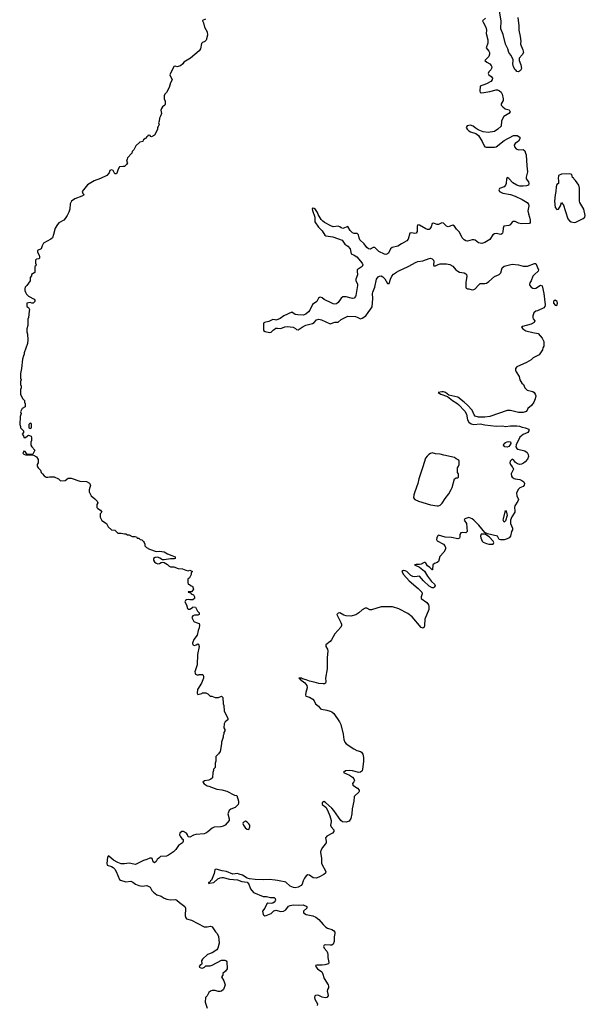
# Model space of a CAD drawing. Header units: inches. Extents: x 2710964 to 2742360, y 867997 to 957967.
# Tile 3 of 5: x 2716798 to 2723889, y 933265 to 945603. Entities that reach past the tile are written whole.
import ezdxf

# ---------------------------------------------------------------- set-up
doc = ezdxf.new("R2010")
doc.units = ezdxf.units.IN
doc.header["$MEASUREMENT"] = 0
for name, color, linetype in [('C7913', 7, 'Continuous'), ('C7914', 7, 'Continuous'), ('C7923', 7, 'Continuous'), ('C7924', 7, 'Continuous')]:
    doc.layers.add(name, color=color, linetype=linetype)

msp = doc.modelspace()

# ---------------------------------------------------------------- linework, layer by layer
at = {"layer": 'C7913', "color": 5}
for points, elevation in [([(2717023, 940000), (2717029, 939989), (2717058, 939958), (2717068, 939930), (2717082, 939910), (2717106, 939886), (2717130, 939869), (2717150, 939869), (2717170, 939875), (2717230, 939875), (2717286, 939850), (2717310, 939826), (2717367, 939827), (2717404, 939856), (2717444, 939856), (2717550, 939822), (2717636, 939816), (2717675, 939795), (2717686, 939770), (2717668, 939710), (2717668, 939688), (2717696, 939636), (2717740, 939600), (2717768, 939570), (2717778, 939550), (2717767, 939527), (2717766, 939490), (2717776, 939476), (2717810, 939458), (2717826, 939430), (2717808, 939412), (2717806, 939370), (2717829, 939329), (2717888, 939288), (2717909, 939249), (2717948, 939210), (2717990, 939206), (2718028, 939168), (2718070, 939168), (2718110, 939158), (2718130, 939158), (2718149, 939149), (2718170, 939148), (2718210, 939128), (2718247, 939127), (2718262, 939122), (2718270, 939106), (2718290, 939106), (2718308, 939088), (2718330, 939086), (2718350, 939066), (2718358, 939050), (2718366, 939030), (2718366, 939010), (2718386, 938990), (2718426, 938966), (2718510, 938938), (2718550, 938944), (2718610, 938934), (2718650, 938909), (2718706, 938890), (2718746, 938870), (2718746, 938850), (2718735, 938845), (2718690, 938847), (2718610, 938835), (2718590, 938836), (2718556, 938856), (2718530, 938866), (2718495, 938865), (2718477, 938850), (2718475, 938830), (2718487, 938810), (2718510, 938792), (2718530, 938784), (2718550, 938787), (2718570, 938799), (2718590, 938804), (2718610, 938799), (2718650, 938776), (2718670, 938755), (2718690, 938745), (2718730, 938745), (2718785, 938725), (2718841, 938721), (2718883, 938703), (2718910, 938698), (2718930, 938706), (2718966, 938690), (2718948, 938672), (2718948, 938650), (2718928, 938610), (2718906, 938590), (2718906, 938550), (2718910, 938528), (2718927, 938527), (2718948, 938508), (2718966, 938506), (2718975, 938465), (2718970, 938454), (2718950, 938434), (2718910, 938434), (2718909, 938430), (2718942, 938422), (2718946, 938410), (2718975, 938395), (2718988, 938370), (2718988, 938350), (2718968, 938332), (2718932, 938332), (2718910, 938338), (2718889, 938331), (2718876, 938324), (2718868, 938310), (2718889, 938270), (2718903, 938223), (2718910, 938218), (2718930, 938218), (2718964, 938236), (2718970, 938246), (2719002, 938242), (2719026, 938190), (2719046, 938170), (2719046, 938150), (2719030, 938142), (2718990, 938142), (2718969, 938131), (2718958, 938110), (2718983, 938063), (2719009, 938049), (2719050, 938038), (2719054, 938014), (2719050, 937982), (2719037, 937950), (2719025, 937890), (2718982, 937838), (2718965, 937790), (2718970, 937768), (2718990, 937762), (2719011, 937769), (2719030, 937782), (2719038, 937778), (2719048, 937750), (2719029, 937650), (2719023, 937517), (2718995, 937430), (2718996, 937416), (2719003, 937403), (2719030, 937388), (2719050, 937398), (2719090, 937398), (2719098, 937390), (2719102, 937370), (2719102, 937350), (2719079, 937290), (2719029, 937210), (2719023, 937163), (2719030, 937146), (2719082, 937158), (2719090, 937166), (2719130, 937166), (2719156, 937156), (2719188, 937128), (2719207, 937127), (2719250, 937108), (2719290, 937108), (2719330, 937126), (2719346, 937110), (2719348, 937030), (2719358, 937010), (2719360, 936940), (2719406, 936850), (2719406, 936830), (2719376, 936804), (2719360, 936780), (2719358, 936730), (2719368, 936710), (2719368, 936690), (2719358, 936670), (2719358, 936650), (2719349, 936631), (2719348, 936612), (2719329, 936550), (2719329, 936530), (2719310, 936434), (2719290, 936402), (2719258, 936370), (2719255, 936310), (2719248, 936288), (2719247, 936233), (2719228, 936210), (2719227, 936193), (2719218, 936170), (2719216, 936104), (2719196, 936084), (2719168, 936072), (2719114, 936066), (2719095, 936050), (2719110, 936029), (2719150, 936003), (2719170, 935999), (2719270, 935961), (2719332, 935952), (2719395, 935935), (2719490, 935886), (2719522, 935882), (2719542, 935810), (2719542, 935790), (2719535, 935770), (2719498, 935730), (2719446, 935710), (2719425, 935695), (2719409, 935650), (2719424, 935590), (2719424, 935570), (2719372, 935508), (2719350, 935497), (2719318, 935490), (2719236, 935484), (2719210, 935471), (2719156, 935424), (2719130, 935409), (2719110, 935402), (2719006, 935394), (2718975, 935385), (2718930, 935361), (2718910, 935362), (2718903, 935390), (2718890, 935411), (2718851, 935430), (2718829, 935430), (2718805, 935410), (2718801, 935390), (2718810, 935370), (2718830, 935342), (2718848, 935330), (2718849, 935310), (2718839, 935290), (2718787, 935253), (2718754, 935206), (2718725, 935175), (2718665, 935135), (2718637, 935123), (2718565, 935115), (2718542, 935098), (2718522, 935078), (2718510, 935055), (2718490, 935039), (2718471, 935051), (2718459, 935090), (2718450, 935096), (2718430, 935094), (2718390, 935078), (2718350, 935068), (2718250, 935018), (2718230, 935019), (2718170, 935035), (2718110, 935026), (2718070, 935026), (2718030, 935040), (2717973, 935070), (2717910, 935126), (2717897, 935110), (2717889, 935030), (2717895, 935010), (2717950, 934990), (2717970, 934978), (2717990, 934958), (2718007, 934930), (2718050, 934830), (2718061, 934821), (2718130, 934798), (2718190, 934807), (2718217, 934797), (2718252, 934770), (2718290, 934752), (2718333, 934747), (2718390, 934752), (2718410, 934747), (2718432, 934732), (2718456, 934690), (2718474, 934670), (2718517, 934637), (2718570, 934618), (2718610, 934594), (2718643, 934583), (2718690, 934572), (2718750, 934577), (2718770, 934571), (2718801, 934541), (2718867, 934490), (2718878, 934470), (2718873, 934373), (2718879, 934350), (2718890, 934335), (2718950, 934321), (2719110, 934235), (2719150, 934236), (2719190, 934244), (2719210, 934234), (2719253, 934173), (2719270, 934155), (2719290, 934118), (2719299, 934030), (2719284, 933970), (2719271, 933949), (2719210, 933911), (2719153, 933887), (2719090, 933830), (2719079, 933810), (2719082, 933770), (2719078, 933762), (2719058, 933750), (2719049, 933730), (2719070, 933721), (2719090, 933719), (2719114, 933730), (2719133, 933747), (2719188, 933748), (2719210, 933755), (2719330, 933818), (2719370, 933818), (2719386, 933810), (2719396, 933796), (2719398, 933710), (2719380, 933680), (2719346, 933650), (2719346, 933630), (2719328, 933610), (2719357, 933557), (2719374, 933510), (2719355, 933450), (2719330, 933431), (2719310, 933427), (2719287, 933427), (2719250, 933438), (2719210, 933438), (2719190, 933431), (2719170, 933412), (2719149, 933371), (2719126, 933350), (2719124, 933290), (2719150, 933218)], 40), ([(2720000, 934821), (2719930, 934830), (2719850, 934825), (2719750, 934827), (2719677, 934837), (2719650, 934845), (2719590, 934881), (2719550, 934897), (2719530, 934902), (2719470, 934897), (2719390, 934928), (2719337, 934937), (2719263, 934957), (2719250, 934955), (2719246, 934950), (2719235, 934905), (2719201, 934819), (2719190, 934810), (2719183, 934797), (2719167, 934790), (2719165, 934785), (2719170, 934778), (2719177, 934783), (2719230, 934790), (2719283, 934837), (2719310, 934850), (2719334, 934854), (2719350, 934854), (2719430, 934832), (2719530, 934825), (2719584, 934804), (2719650, 934797), (2719670, 934772), (2719692, 934712), (2719730, 934665), (2719850, 934616), (2719894, 934614), (2719943, 934603), (2719990, 934603), (2720000, 934591)], 20), ([(2720000, 934560), (2719990, 934544), (2719970, 934534), (2719950, 934529), (2719910, 934533), (2719898, 934522), (2719871, 934469), (2719844, 934430), (2719849, 934390), (2719860, 934380), (2719870, 934375), (2719890, 934377), (2719950, 934404), (2719984, 934436), (2719998, 934442), (2720000, 934442)], 20)]:
    msp.add_lwpolyline(points, dxfattribs=dict(at, elevation=elevation))
at = {"layer": 'C7913', "color": 5, "elevation": 40}
msp.add_lwpolyline([(2719630, 935558), (2719598, 935542), (2719594, 935530), (2719602, 935510), (2719630, 935472), (2719650, 935458), (2719670, 935454), (2719682, 935490), (2719682, 935510), (2719670, 935528), (2719650, 935548)], close=True, dxfattribs=at)
at = {"layer": 'C7914', "color": 5}
for points, elevation in [([(2719129, 945611), (2719090, 945594), (2719088, 945590), (2719102, 945562), (2719114, 945510), (2719149, 945450), (2719154, 945410), (2719134, 945346), (2719118, 945330), (2719090, 945318), (2719077, 945303), (2719063, 945237), (2719050, 945211), (2718941, 945119), (2718855, 945070), (2718842, 945050), (2718814, 945026), (2718770, 945012), (2718750, 945022), (2718730, 945014), (2718682, 944910), (2718708, 944850), (2718689, 944811), (2718670, 944754), (2718638, 944690), (2718618, 944670), (2718609, 944650), (2718608, 944610), (2718620, 944580), (2718620, 944540), (2718618, 944530), (2718590, 944512), (2718575, 944490), (2718569, 944470), (2718574, 944426), (2718565, 944395), (2718549, 944370), (2718548, 944332), (2718538, 944310), (2718546, 944290), (2718536, 944264), (2718526, 944250), (2718526, 944230), (2718518, 944210), (2718490, 944154), (2718450, 944134), (2718438, 944138), (2718433, 944153), (2718410, 944154), (2718402, 944138), (2718386, 944130), (2718382, 944118), (2718370, 944114), (2718347, 944093), (2718342, 944078), (2718306, 944070), (2718256, 944024), (2718228, 943970), (2718208, 943950), (2718206, 943930), (2718148, 943870), (2718147, 943853), (2718138, 943830), (2718148, 943810), (2718138, 943790), (2718110, 943762), (2718090, 943765), (2718050, 943758), (2718034, 943730), (2718022, 943690), (2718010, 943672), (2717990, 943672), (2717970, 943712), (2717950, 943722), (2717930, 943711), (2717918, 943682), (2717889, 943651), (2717810, 943611), (2717730, 943585), (2717650, 943532), (2717582, 943450), (2717590, 943426), (2717606, 943410), (2717578, 943390), (2717490, 943356), (2717449, 943330), (2717430, 943294), (2717425, 943230), (2717414, 943190), (2717395, 943150), (2717370, 943112), (2717350, 943092), (2717290, 943058), (2717270, 943038), (2717244, 942990), (2717224, 942910), (2717209, 942871), (2717189, 942851), (2717098, 942802), (2717079, 942770), (2717069, 942731), (2717022, 942710), (2717021, 942690), (2717042, 942650), (2717048, 942630), (2717047, 942613), (2717036, 942604), (2717010, 942602), (2716998, 942590), (2716998, 942550), (2717006, 942530), (2717002, 942518), (2716988, 942510), (2716987, 942433), (2716948, 942410), (2716947, 942393), (2716929, 942371), (2716928, 942330), (2716888, 942270), (2716868, 942250), (2716862, 942230), (2716862, 942210), (2716869, 942189), (2716885, 942165), (2716910, 942138), (2716980, 942100), (2716988, 942090), (2716988, 942070), (2716968, 942052), (2716950, 942051), (2716930, 942058), (2716886, 942050), (2716888, 942010), (2716910, 941998), (2716922, 941970), (2716915, 941950), (2716909, 941871), (2716902, 941850), (2716899, 941770), (2716889, 941730), (2716889, 941690), (2716896, 941664), (2716902, 941590), (2716895, 941545), (2716855, 941430), (2716854, 941410), (2716844, 941390), (2716834, 941350), (2716822, 941230), (2716809, 941170), (2716809, 941110), (2716815, 941090), (2716809, 941070), (2716809, 941030), (2716815, 941010), (2716815, 940990), (2716808, 940968), (2716809, 940910), (2716835, 940855), (2716858, 940830), (2716858, 940810), (2716866, 940790), (2716866, 940750), (2716828, 940730), (2716809, 940690), (2716818, 940670), (2716802, 940630), (2716798, 940530), (2716807, 940507), (2716808, 940488), (2716846, 940450), (2716846, 940430), (2716828, 940410), (2716847, 940387), (2716850, 940366), (2716870, 940366), (2716894, 940390), (2716910, 940398), (2716942, 940382), (2716947, 940367), (2716948, 940330), (2716938, 940310), (2716938, 940270), (2716949, 940250), (2716988, 940210), (2716962, 940158), (2716947, 940153), (2716890, 940154), (2716867, 940193), (2716850, 940194), (2716838, 940170), (2716850, 940158), (2716870, 940149), (2716970, 940146), (2717010, 940126), (2717028, 940090), (2717028, 940050), (2717018, 940030), (2717018, 940010), (2717023, 940000)], 40), ([(2720000, 941840), (2719970, 941844), (2719920, 941820), (2719866, 941810), (2719858, 941802), (2719855, 941790), (2719854, 941710), (2719875, 941695), (2719930, 941681), (2719950, 941686), (2719982, 941718), (2720000, 941730)], 20)]:
    msp.add_lwpolyline(points, dxfattribs=dict(at, elevation=elevation))
at = {"layer": 'C7914', "color": 5, "elevation": 40}
msp.add_lwpolyline([(2716930, 940546), (2716914, 940530), (2716914, 940490), (2716930, 940482), (2716946, 940490), (2716946, 940530), (2716942, 940542)], close=True, dxfattribs=at)
at = {"layer": 'C7923', "color": 5}
for points, elevation in [([(2722974, 940000), (2722982, 939990), (2722990, 939970), (2722961, 939910), (2722964, 939884), (2722974, 939870), (2722995, 939855), (2723010, 939850), (2723070, 939843), (2723094, 939830), (2723117, 939810), (2723125, 939790), (2723123, 939770), (2723110, 939755), (2723070, 939737), (2723046, 939714), (2723027, 939670), (2723030, 939638), (2723053, 939590), (2723045, 939570), (2723005, 939510), (2723001, 939490), (2723006, 939450), (2723004, 939430), (2722968, 939372), (2722953, 939330), (2722951, 939290), (2722978, 939230), (2722975, 939210), (2722965, 939190), (2722951, 939130), (2722936, 939110), (2722910, 939096), (2722870, 939084), (2722825, 939085), (2722811, 939090), (2722790, 939130), (2722662, 939162), (2722630, 939178), (2722552, 939270), (2722490, 939332), (2722470, 939350), (2722430, 939364), (2722379, 939350), (2722370, 939330), (2722398, 939290), (2722409, 939190), (2722390, 939171), (2722350, 939176), (2722328, 939172), (2722317, 939150), (2722317, 939123), (2722310, 939104), (2722290, 939099), (2722210, 939115), (2722130, 939117), (2722050, 939145), (2722035, 939130), (2722026, 939110), (2722022, 939090), (2722030, 939072), (2722110, 939030), (2722129, 939010), (2722136, 938990), (2722136, 938970), (2722115, 938930), (2722066, 938874), (2722047, 938813), (2722030, 938800), (2721999, 938790), (2721979, 938770), (2721975, 938710), (2721967, 938710), (2721940, 938740), (2721910, 938761), (2721890, 938791), (2721879, 938799), (2721870, 938799), (2721830, 938778), (2721810, 938774), (2721770, 938777), (2721748, 938770), (2721810, 938743), (2721872, 938692), (2721909, 938629), (2721962, 938562), (2721998, 938530), (2722005, 938510), (2721996, 938490), (2721990, 938485), (2721970, 938485), (2721930, 938506), (2721859, 938570), (2721810, 938628), (2721750, 938621), (2721727, 938627), (2721700, 938640), (2721650, 938688), (2721630, 938698), (2721610, 938702), (2721589, 938690), (2721611, 938650), (2721679, 938570), (2721795, 938475), (2721839, 938430), (2721845, 938410), (2721831, 938370), (2721832, 938350), (2721901, 938301), (2721922, 938270), (2721928, 938250), (2721926, 938210), (2721878, 938090), (2721875, 938010), (2721870, 937989), (2721850, 937979), (2721830, 937986), (2721719, 938119), (2721663, 938163), (2721550, 938222), (2721470, 938245), (2721330, 938245), (2721210, 938208), (2721189, 938209), (2721150, 938229), (2721130, 938227), (2721090, 938206), (2721049, 938170), (2721013, 938147), (2720950, 938130), (2720890, 938134), (2720863, 938143), (2720810, 938169), (2720790, 938168), (2720776, 938150), (2720826, 938050), (2720833, 938030), (2720832, 938010), (2720823, 937990), (2720750, 937909), (2720709, 937830), (2720690, 937810), (2720634, 937770), (2720638, 937750), (2720655, 937715), (2720659, 937690), (2720653, 937610), (2720654, 937470), (2720632, 937352), (2720636, 937310), (2720633, 937290), (2720618, 937282), (2720601, 937279), (2720550, 937283), (2720490, 937301), (2720432, 937312), (2720390, 937332), (2720343, 937343), (2720331, 937350), (2720298, 937350), (2720318, 937338), (2720318, 937330), (2720339, 937319), (2720373, 937293), (2720399, 937259), (2720403, 937230), (2720385, 937170), (2720382, 937142), (2720387, 937127), (2720433, 937113), (2720475, 937090), (2720489, 937069), (2720505, 937030), (2720542, 937001), (2720570, 936968), (2720581, 936961), (2720650, 936950), (2720690, 936939), (2720710, 936930), (2720736, 936910), (2720806, 936806), (2720824, 936770), (2720855, 936650), (2720861, 936581), (2720875, 936550), (2720892, 936530), (2720985, 936465), (2721026, 936446), (2721070, 936433), (2721084, 936424), (2721099, 936399), (2721110, 936357), (2721110, 936306), (2721096, 936210), (2721090, 936190), (2721070, 936172), (2721049, 936169), (2720970, 936191), (2720930, 936195), (2720881, 936190), (2720858, 936170), (2720934, 936134), (2720972, 936110), (2720989, 936090), (2720996, 936070), (2720989, 936051), (2720971, 936030), (2720973, 936010), (2721032, 935972), (2721052, 935950), (2721054, 935930), (2721050, 935924), (2721001, 935879), (2720993, 935867), (2720987, 935810), (2720967, 935713), (2720963, 935650), (2720948, 935592), (2720930, 935558), (2720890, 935546), (2720847, 935550), (2720824, 935570), (2720735, 935695), (2720710, 935723), (2720630, 935795), (2720610, 935804), (2720590, 935790), (2720592, 935770), (2720635, 935735), (2720657, 935697), (2720686, 935626), (2720702, 935570), (2720703, 935550), (2720694, 935510), (2720703, 935490), (2720737, 935450), (2720736, 935430), (2720718, 935410), (2720648, 935372), (2720639, 935361), (2720633, 935350), (2720640, 935310), (2720639, 935290), (2720628, 935270), (2720594, 935230), (2720573, 935190), (2720570, 935170), (2720582, 935090), (2720583, 935030), (2720634, 934930), (2720630, 934908), (2720610, 934890), (2720550, 934856), (2720516, 934844), (2720476, 934850), (2720430, 934883), (2720410, 934886), (2720390, 934873), (2720370, 934845), (2720351, 934810), (2720340, 934770), (2720327, 934753), (2720290, 934732), (2720250, 934723), (2720230, 934727), (2720187, 934747), (2720134, 934794), (2720119, 934799), (2720070, 934806), (2720030, 934817), (2720000, 934821)], 20), ([(2721850, 940000), (2721800, 939850), (2721789, 939790), (2721750, 939685), (2721740, 939650), (2721737, 939610), (2721753, 939590), (2721796, 939570), (2721950, 939522), (2722030, 939510), (2722050, 939512), (2722070, 939520), (2722096, 939544), (2722130, 939601), (2722177, 939663), (2722206, 939714), (2722219, 939741), (2722250, 939851), (2722270, 939862), (2722290, 939862), (2722298, 939870), (2722298, 939910), (2722288, 939930), (2722288, 939988), (2722293, 940000)], 40), ([(2720000, 934591), (2720001, 934590), (2720006, 934570), (2720000, 934560)], 20), ([(2720000, 934442), (2720010, 934444), (2720070, 934426), (2720107, 934433), (2720135, 934450), (2720170, 934493), (2720190, 934503), (2720230, 934510), (2720290, 934506), (2720350, 934512), (2720399, 934490), (2720397, 934470), (2720356, 934430), (2720356, 934410), (2720389, 934390), (2720472, 934372), (2720510, 934355), (2720550, 934326), (2720603, 934263), (2720638, 934230), (2720658, 934218), (2720710, 934202), (2720733, 934190), (2720748, 934170), (2720749, 934150), (2720740, 934110), (2720740, 934050), (2720730, 934018), (2720710, 934006), (2720690, 934004), (2720628, 934012), (2720614, 934006), (2720607, 933990), (2720615, 933970), (2720648, 933930), (2720658, 933910), (2720662, 933890), (2720660, 933850), (2720673, 933790), (2720670, 933770), (2720622, 933758), (2720590, 933754), (2720523, 933757), (2720505, 933750), (2720513, 933730), (2720530, 933710), (2720585, 933670), (2720595, 933655), (2720614, 933590), (2720665, 933510), (2720671, 933490), (2720670, 933470), (2720658, 933450), (2720654, 933430), (2720662, 933402), (2720664, 933370), (2720648, 933352), (2720627, 933347), (2720590, 933354), (2720550, 933376), (2720530, 933380), (2720505, 933375), (2720500, 933370), (2720495, 933350), (2720498, 933330), (2720530, 933270), (2720528, 933250)], 20)]:
    msp.add_lwpolyline(points, dxfattribs=dict(at, elevation=elevation))
at = {"layer": 'C7923', "color": 5, "elevation": 20}
for points in [[(2722870, 939305), (2722861, 939330), (2722862, 939350), (2722890, 939451), (2722901, 939430), (2722910, 939390), (2722890, 939324)], [(2722637, 939157), (2722585, 939155), (2722577, 939130), (2722578, 939110), (2722594, 939070), (2722610, 939055), (2722650, 939038), (2722681, 939030), (2722730, 939029), (2722734, 939030), (2722741, 939050), (2722733, 939070), (2722683, 939123), (2722639, 939150)]]:
    msp.add_lwpolyline(points, close=True, dxfattribs=at)
at = {"layer": 'C7924', "color": 5}
for points, elevation in [([(2723042, 945630), (2723054, 945526), (2723054, 945470), (2723073, 945393), (2723082, 945330), (2723075, 945310), (2723076, 945296), (2723107, 945227), (2723114, 945190), (2723098, 945162), (2723060, 945120), (2723058, 945090), (2723079, 945039), (2723089, 944990), (2723075, 944965), (2723050, 944951), (2723030, 944952), (2723024, 944964), (2723010, 944976), (2722990, 945011), (2722982, 945050), (2722986, 945086), (2722983, 945103), (2722957, 945157), (2722929, 945190), (2722918, 945238), (2722890, 945298), (2722858, 945418), (2722831, 945490), (2722833, 945587), (2722814, 945710)], 20), ([(2722638, 945622), (2722602, 945590), (2722607, 945570), (2722641, 945510), (2722649, 945470), (2722646, 945430), (2722667, 945350), (2722665, 945310), (2722647, 945250), (2722680, 945210), (2722687, 945190), (2722687, 945170), (2722678, 945142), (2722630, 945090), (2722654, 945070), (2722690, 945051), (2722710, 945030), (2722716, 945010), (2722714, 944990), (2722705, 944975), (2722681, 944950), (2722670, 944930), (2722681, 944910), (2722708, 944890), (2722724, 944870), (2722720, 944850), (2722704, 944830), (2722650, 944800), (2722569, 944771), (2722566, 944706), (2722571, 944691), (2722590, 944688), (2722690, 944703), (2722770, 944724), (2722790, 944723), (2722813, 944713), (2722833, 944693), (2722845, 944670), (2722861, 944610), (2722860, 944590), (2722833, 944550), (2722835, 944530), (2722853, 944510), (2722886, 944486), (2722933, 944473), (2722946, 944450), (2722930, 944426), (2722869, 944390), (2722846, 944354), (2722837, 944330), (2722832, 944270), (2722793, 944230), (2722750, 944202), (2722670, 944191), (2722610, 944198), (2722544, 944224), (2722507, 944247), (2722483, 944270), (2722450, 944282), (2722408, 944272), (2722394, 944250), (2722407, 944230), (2722430, 944208), (2722450, 944197), (2722516, 944176), (2722551, 944151), (2722597, 944077), (2722620, 944020), (2722629, 944009), (2722645, 944005), (2722750, 944004), (2722770, 944008), (2722870, 944090), (2722990, 944151), (2723033, 944153), (2723066, 944130), (2723070, 944110), (2723050, 944082), (2723009, 944050), (2722999, 944030), (2723002, 944010), (2723024, 943984), (2723050, 943973), (2723110, 943976), (2723130, 943958), (2723141, 943930), (2723148, 943910), (2723154, 943770), (2723165, 943695), (2723147, 943630), (2723149, 943610), (2723175, 943570), (2723180, 943550), (2723175, 943530), (2723150, 943521), (2723110, 943516), (2723070, 943518), (2723030, 943529), (2722979, 943559), (2722930, 943611), (2722910, 943625), (2722899, 943610), (2722897, 943550), (2722890, 943530), (2722870, 943510), (2722812, 943488), (2722804, 943470), (2722812, 943450), (2722830, 943440), (2722854, 943430), (2722950, 943411), (2723009, 943390), (2723096, 943350), (2723162, 943310), (2723175, 943290), (2723179, 943270), (2723168, 943208), (2723175, 943170), (2723191, 943130), (2723198, 943090), (2723198, 943062), (2723190, 943047), (2723090, 943045), (2723050, 943054), (2723010, 943072), (2722986, 943074), (2722970, 943064), (2722947, 943033), (2722930, 943022), (2722866, 943014), (2722858, 942990), (2722856, 942944), (2722851, 942929), (2722841, 942919), (2722830, 942913), (2722770, 942924), (2722750, 942919), (2722730, 942906), (2722690, 942850), (2722629, 942810), (2722590, 942797), (2722550, 942807), (2722510, 942838), (2722490, 942846), (2722470, 942845), (2722410, 942827), (2722390, 942831), (2722370, 942844), (2722346, 942870), (2722310, 942942), (2722276, 942976), (2722250, 943016), (2722230, 943029), (2722170, 943009), (2722150, 943015), (2722110, 943053), (2722090, 943056), (2722050, 943036), (2722030, 943037), (2721987, 943053), (2721970, 943047), (2721955, 943005), (2721939, 942981), (2721930, 942974), (2721910, 942973), (2721890, 942980), (2721810, 943029), (2721790, 943030), (2721783, 943010), (2721781, 942950), (2721770, 942929), (2721750, 942923), (2721710, 942932), (2721691, 942929), (2721668, 942852), (2721652, 942830), (2721585, 942795), (2721537, 942763), (2721468, 942750), (2721448, 942732), (2721422, 942678), (2721410, 942667), (2721390, 942662), (2721370, 942666), (2721299, 942699), (2721250, 942747), (2721230, 942748), (2721190, 942727), (2721170, 942730), (2721150, 942747), (2721116, 942796), (2721064, 942844), (2721053, 942870), (2721046, 942906), (2721037, 942917), (2721030, 942922), (2720990, 942924), (2720970, 942933), (2720941, 942961), (2720910, 943011), (2720850, 942988), (2720830, 942994), (2720810, 943008), (2720790, 943015), (2720730, 943007), (2720699, 943019), (2720621, 943061), (2720597, 943077), (2720578, 943098), (2720540, 943160), (2720530, 943186), (2720506, 943226), (2720490, 943238), (2720470, 943242), (2720466, 943234), (2720470, 943210), (2720497, 943130), (2720500, 943070), (2720542, 943002), (2720590, 942956), (2720623, 942903), (2720636, 942896), (2720722, 942882), (2720839, 942839), (2720876, 942790), (2720910, 942763), (2720939, 942730), (2720954, 942670), (2720992, 942652), (2721024, 942630), (2721091, 942550), (2721098, 942530), (2721093, 942510), (2721029, 942470), (2721027, 942450), (2721033, 942407), (2721013, 942350), (2721011, 942330), (2721031, 942291), (2721034, 942270), (2721014, 942146), (2721008, 942132), (2720990, 942114), (2720970, 942110), (2720890, 942129), (2720850, 942129), (2720830, 942112), (2720790, 942060), (2720770, 942044), (2720750, 942039), (2720730, 942041), (2720710, 942050), (2720617, 942097), (2720590, 942117), (2720570, 942125), (2720558, 942122), (2720546, 942114), (2720522, 942070), (2720468, 942032), (2720437, 941963), (2720419, 941941), (2720387, 941913), (2720350, 941901), (2720283, 941903), (2720250, 941910), (2720210, 941937), (2720110, 941893), (2720063, 941857), (2720036, 941844), (2720010, 941839), (2720000, 941840)], 20), ([(2720000, 941730), (2720010, 941736), (2720030, 941739), (2720070, 941734), (2720124, 941756), (2720150, 941760), (2720228, 941748), (2720254, 941734), (2720270, 941720), (2720290, 941715), (2720350, 941758), (2720384, 941776), (2720470, 941795), (2720490, 941807), (2720519, 941841), (2720549, 941851), (2720583, 941843), (2720690, 941791), (2720747, 941813), (2720790, 941814), (2720830, 941844), (2720910, 941886), (2721010, 941882), (2721030, 941877), (2721070, 941856), (2721090, 941862), (2721137, 941890), (2721165, 941935), (2721202, 941978), (2721216, 942004), (2721225, 942110), (2721221, 942170), (2721225, 942190), (2721249, 942250), (2721273, 942350), (2721290, 942380), (2721310, 942390), (2721329, 942391), (2721350, 942381), (2721374, 942354), (2721410, 942297), (2721430, 942297), (2721445, 942350), (2721464, 942390), (2721486, 942414), (2721521, 942439), (2721550, 942456), (2721670, 942510), (2721770, 942566), (2721790, 942573), (2721850, 942583), (2721930, 942610), (2721950, 942613), (2721968, 942608), (2721985, 942590), (2721990, 942570), (2721985, 942530), (2721990, 942519), (2722010, 942520), (2722044, 942536), (2722070, 942542), (2722150, 942543), (2722190, 942537), (2722230, 942514), (2722267, 942467), (2722290, 942450), (2722310, 942440), (2722369, 942429), (2722390, 942419), (2722399, 942410), (2722403, 942390), (2722390, 942310), (2722390, 942249), (2722397, 942237), (2722410, 942230), (2722430, 942232), (2722470, 942218), (2722490, 942220), (2722510, 942231), (2722550, 942278), (2722570, 942295), (2722630, 942298), (2722650, 942303), (2722678, 942322), (2722750, 942385), (2722811, 942409), (2722830, 942430), (2722848, 942492), (2722870, 942514), (2722970, 942539), (2723053, 942530), (2723110, 942515), (2723166, 942514), (2723250, 942549), (2723268, 942548), (2723304, 942470), (2723299, 942450), (2723250, 942411), (2723233, 942390), (2723210, 942332), (2723194, 942306), (2723190, 942286), (2723194, 942270), (2723210, 942250), (2723230, 942237), (2723250, 942233), (2723270, 942237), (2723326, 942274), (2723350, 942266), (2723371, 942170), (2723384, 942030), (2723381, 942010), (2723368, 941990), (2723290, 941955), (2723270, 941951), (2723245, 941930), (2723229, 941890), (2723229, 941870), (2723235, 941855), (2723255, 941830), (2723249, 941810), (2723210, 941788), (2723101, 941759), (2723088, 941750), (2723104, 941730), (2723145, 941705), (2723230, 941681), (2723298, 941670), (2723348, 941610), (2723368, 941570), (2723368, 941510), (2723358, 941490), (2723354, 941466), (2723310, 941405), (2723235, 941365), (2723210, 941342), (2723150, 941305), (2723030, 941251), (2723015, 941230), (2723015, 941210), (2723022, 941190), (2723059, 941130), (2723069, 941090), (2723095, 941050), (2723115, 941030), (2723129, 940989), (2723162, 940962), (2723230, 940944), (2723249, 940930), (2723262, 940910), (2723269, 940890), (2723259, 940850), (2723242, 940810), (2723215, 940770), (2723170, 940731), (2723162, 940710), (2723146, 940694), (2723110, 940682), (2723050, 940680), (2722950, 940706), (2722910, 940704), (2722690, 940630), (2722630, 940621), (2722550, 940623), (2722510, 940634), (2722495, 940650), (2722469, 940710), (2722412, 940772), (2722371, 940811), (2722291, 940871), (2722179, 940899), (2722135, 940930), (2722110, 940940), (2722090, 940940), (2722046, 940930), (2722077, 940910), (2722162, 940882), (2722225, 940830), (2722279, 940799), (2722301, 940781), (2722378, 940698), (2722398, 940658), (2722411, 940590), (2722430, 940558), (2722457, 940537), (2722490, 940529), (2722570, 940539), (2722630, 940526), (2722770, 940510), (2722850, 940512), (2722890, 940504), (2722950, 940513), (2723030, 940515), (2723064, 940510), (2723097, 940497), (2723134, 940490), (2723181, 940470), (2723182, 940450), (2723169, 940431), (2723110, 940405), (2723068, 940370), (2723024, 940276), (2723020, 940250), (2723031, 940230), (2723043, 940223), (2723130, 940200), (2723160, 940180), (2723173, 940153), (2723175, 940130), (2723163, 940097), (2723136, 940064), (2723114, 940046), (2723090, 940034), (2723070, 940030), (2723037, 940037), (2723015, 940055), (2722990, 940087), (2722970, 940094), (2722945, 940070), (2722944, 940050), (2722952, 940030), (2722974, 940000)], 20), ([(2722293, 940000), (2722306, 940030), (2722306, 940070), (2722302, 940082), (2722270, 940098), (2722250, 940115), (2722115, 940145), (2722070, 940159), (2722010, 940163), (2721970, 940173), (2721950, 940167), (2721927, 940153), (2721905, 940135), (2721886, 940110), (2721850, 940000)], 40)]:
    msp.add_lwpolyline(points, dxfattribs=dict(at, elevation=elevation))
at = {"layer": 'C7924', "color": 5, "elevation": 20}
for points in [[(2723690, 943673), (2723590, 943666), (2723551, 943649), (2723547, 943610), (2723551, 943590), (2723551, 943550), (2723530, 943538), (2723522, 943510), (2723521, 943450), (2723510, 943408), (2723502, 943330), (2723509, 943250), (2723530, 943225), (2723553, 943227), (2723579, 943270), (2723590, 943311), (2723598, 943298), (2723610, 943290), (2723670, 943108), (2723690, 943084), (2723710, 943071), (2723750, 943061), (2723770, 943065), (2723861, 943110), (2723885, 943130), (2723889, 943150), (2723869, 943230), (2723822, 943310), (2723815, 943330), (2723815, 943490), (2723808, 943530), (2723768, 943588), (2723746, 943610), (2723742, 943622), (2723727, 943627), (2723722, 943662)], [(2723510, 942090), (2723490, 942073), (2723492, 942050), (2723510, 942024), (2723530, 942023), (2723539, 942050), (2723535, 942070)], [(2722910, 940246), (2722881, 940250), (2722864, 940270), (2722873, 940290), (2722890, 940305), (2722910, 940313), (2722930, 940316), (2722951, 940311), (2722954, 940290), (2722943, 940270), (2722930, 940255)]]:
    msp.add_lwpolyline(points, close=True, dxfattribs=at)

doc.saveas('drawing.dxf')
